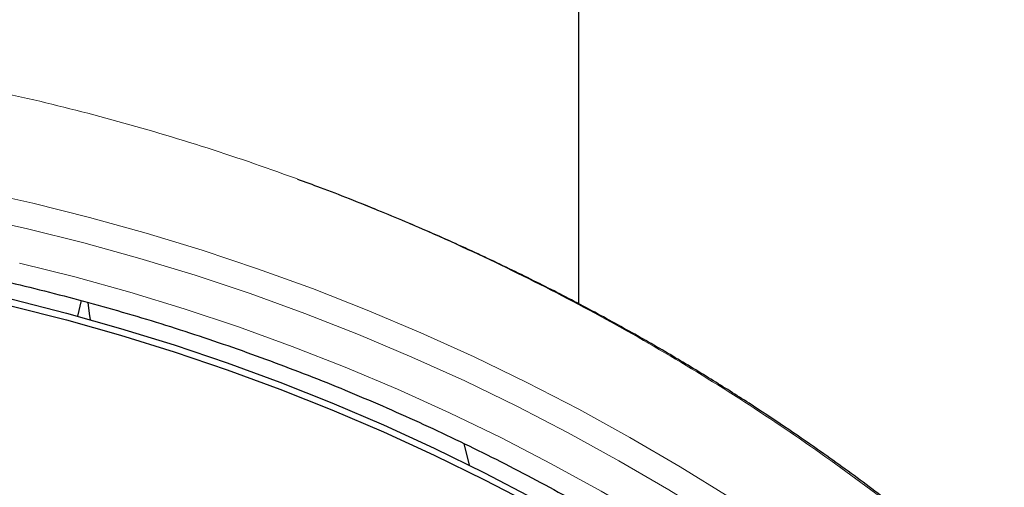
# Model space of a CAD drawing. Header units: millimetres. Extents: x 8 to 2385, y 12 to 2606.
# Tile 144 of 156: x 1070 to 1091, y 1901 to 1911. Entities that reach past the tile are written whole.
import ezdxf

# ---------------------------------------------------------------- set-up
doc = ezdxf.new("R2010")
doc.units = ezdxf.units.MM

msp = doc.modelspace()

# ---------------------------------------------------------------- linework, layer by layer
at = {"color": 7, "linetype": 'Continuous', "lineweight": 30}
for p, q in [((1081.907, 2441.054), (1081.907, 1905.064)), ((1071.401, 1904.804), (1071.477, 1905.13)), ((1079.499, 1902.139), (1079.611, 1901.682))]:
    msp.add_line(p, q, dxfattribs=at)
at = {"color": 252, "linetype": 'Continuous', "lineweight": 0, "flags": 128}
for points in [[(1069.257, 1907.436), (1070.457, 1907.17), (1071.65, 1906.873), (1072.834, 1906.545), (1074.008, 1906.187), (1075.173, 1905.799), (1076.327, 1905.381), (1077.47, 1904.933), (1078.6, 1904.456), (1079.717, 1903.951), (1080.821, 1903.417), (1081.909, 1902.855), (1082.983, 1902.265), (1084.04, 1901.647), (1085.08, 1901.003), (1086.103, 1900.332), (1087.108, 1899.635), (1088.093, 1898.912), (1089.06, 1898.165), (1090.005, 1897.393), (1090.93, 1896.596)], [(1091.514, 1895.353), (1090.62, 1896.164), (1089.704, 1896.953), (1088.767, 1897.717), (1087.811, 1898.457), (1086.835, 1899.173), (1085.84, 1899.863), (1084.827, 1900.527), (1083.797, 1901.165), (1082.751, 1901.776), (1081.688, 1902.361), (1080.61, 1902.917), (1079.518, 1903.446), (1078.411, 1903.947), (1077.292, 1904.419), (1076.161, 1904.862), (1075.018, 1905.276), (1073.865, 1905.66), (1072.702, 1906.014), (1071.529, 1906.339), (1070.349, 1906.633), (1069.161, 1906.897)], [(1070.176, 1905.916), (1071.338, 1905.626), (1072.491, 1905.307), (1073.636, 1904.958), (1074.771, 1904.58), (1075.895, 1904.172), (1077.009, 1903.736), (1078.11, 1903.272), (1079.198, 1902.779), (1080.274, 1902.259), (1081.334, 1901.711), (1082.38, 1901.136), (1083.41, 1900.535), (1084.424, 1899.907), (1085.42, 1899.253), (1086.399, 1898.574), (1087.36, 1897.87), (1088.301, 1897.142), (1089.223, 1896.389), (1090.124, 1895.614), (1091.004, 1894.815)]]:
    msp.add_lwpolyline(points, dxfattribs=at)
at = {"color": 7, "linetype": 'Continuous', "lineweight": 30, "flags": 128}
for points in [[(1070.025, 1905.157), (1071.166, 1904.867), (1072.298, 1904.549), (1073.422, 1904.201), (1074.536, 1903.824), (1075.639, 1903.419), (1076.732, 1902.986), (1077.812, 1902.525), (1078.88, 1902.036), (1079.934, 1901.52), (1080.974, 1900.977), (1081.999, 1900.408), (1083.009, 1899.812), (1084.003, 1899.191), (1084.979, 1898.544), (1085.938, 1897.873), (1086.879, 1897.177), (1087.801, 1896.457), (1088.704, 1895.714), (1089.586, 1894.947), (1090.448, 1894.159), (1091.288, 1893.348)], [(1070.025, 1905.014), (1071.166, 1904.724), (1072.298, 1904.405), (1073.422, 1904.058), (1074.536, 1903.681), (1075.639, 1903.276), (1076.732, 1902.843), (1077.812, 1902.382), (1078.88, 1901.893), (1079.934, 1901.377), (1080.974, 1900.834), (1081.999, 1900.265), (1083.009, 1899.669), (1084.003, 1899.048), (1084.979, 1898.401), (1085.938, 1897.73), (1086.879, 1897.034), (1087.801, 1896.314), (1088.704, 1895.57), (1089.586, 1894.804), (1090.448, 1894.016), (1091.288, 1893.205)], [(1071.612, 1905.094), (1071.642, 1904.859), (1071.659, 1904.726)]]:
    msp.add_lwpolyline(points, dxfattribs=at)
at = {"color": 252, "linetype": 'Continuous', "lineweight": 0}
msp.add_open_spline([(1059.487, 1910.611), (1060.879, 1910.576), (1063.663, 1910.506), (1067.806, 1909.942), (1071.883, 1909.047), (1075.864, 1907.795), (1079.716, 1906.204), (1083.41, 1904.284), (1086.917, 1902.052), (1090.209, 1899.524), (1093.26, 1896.72), (1096.047, 1893.663), (1098.548, 1890.375), (1100.742, 1886.884), (1102.614, 1883.216), (1104.149, 1879.399), (1105.332, 1875.465), (1106.161, 1871.443), (1106.61, 1867.366), (1106.728, 1863.658), (1106.532, 1861.33), (1106.45, 1860.364)], degree=3, knots=[0, 0, 0, 0, 0.053449, 0.106898, 0.160346, 0.213795, 0.267244, 0.320693, 0.374141, 0.42759, 0.481039, 0.534488, 0.587936, 0.641385, 0.694834, 0.748283, 0.801731, 0.85518, 0.908629, 0.962078, 1, 1, 1, 1], dxfattribs=at)
at = {"color": 7, "linetype": 'Continuous', "lineweight": 30}
for points, knots in [([(1106.455, 1860.185), (1106.47, 1860.353), (1106.501, 1860.708), (1106.541, 1861.271), (1106.578, 1861.895), (1106.609, 1862.58), (1106.631, 1863.325), (1106.641, 1864.115), (1106.638, 1864.945), (1106.619, 1865.815), (1106.581, 1866.733), (1106.523, 1867.682), (1106.422, 1868.892), (1106.257, 1870.345), (1105.998, 1872.035), (1105.674, 1873.707), (1105.288, 1875.358), (1104.858, 1876.929), (1104.395, 1878.419), (1103.905, 1879.829), (1103.374, 1881.217), (1102.841, 1882.485), (1102.321, 1883.633), (1101.826, 1884.659), (1101.319, 1885.65), (1100.771, 1886.66), (1100.184, 1887.682), (1099.557, 1888.71), (1098.928, 1889.686), (1098.299, 1890.61), (1097.675, 1891.484), (1097.085, 1892.271), (1096.531, 1892.978), (1096.017, 1893.612), (1095.512, 1894.212), (1095.012, 1894.786), (1094.45, 1895.411), (1093.803, 1896.102), (1093.053, 1896.87), (1092.279, 1897.625), (1091.484, 1898.365), (1090.67, 1899.088), (1089.808, 1899.819), (1088.895, 1900.553), (1087.929, 1901.29), (1087.035, 1901.935), (1086.214, 1902.499), (1085.469, 1902.991), (1084.669, 1903.495), (1083.813, 1904.01), (1082.898, 1904.533), (1081.944, 1905.05), (1080.95, 1905.559), (1079.919, 1906.056), (1078.831, 1906.549), (1077.685, 1907.031), (1076.741, 1907.407), (1076.175, 1907.61), (1076.015, 1907.667)], [0, 0, 0, 0, 0.008247, 0.017505, 0.027777, 0.039065, 0.051369, 0.064692, 0.07819, 0.092597, 0.107916, 0.1239, 0.139888, 0.16835, 0.196699, 0.224932, 0.253048, 0.28104, 0.305871, 0.330594, 0.355204, 0.379695, 0.39885, 0.417774, 0.436187, 0.454081, 0.474707, 0.494598, 0.513758, 0.532188, 0.549893, 0.566876, 0.58083, 0.59426, 0.607168, 0.619559, 0.631837, 0.648647, 0.666298, 0.684788, 0.702009, 0.719904, 0.738477, 0.757731, 0.777672, 0.798308, 0.812087, 0.826726, 0.84223, 0.858606, 0.875864, 0.89401, 0.911937, 0.930662, 0.950189, 0.970523, 0.991666, 1, 1, 1, 1]), ([(1059.487, 1906.718), (1059.635, 1906.718), (1060.065, 1906.717), (1060.776, 1906.703), (1061.622, 1906.672), (1062.466, 1906.625), (1063.31, 1906.562), (1064.152, 1906.484), (1064.993, 1906.391), (1065.832, 1906.282), (1066.668, 1906.158), (1067.502, 1906.019), (1068.333, 1905.864), (1069.161, 1905.694), (1069.986, 1905.509), (1070.807, 1905.309), (1071.624, 1905.094), (1072.437, 1904.864), (1073.245, 1904.619), (1074.049, 1904.359), (1074.847, 1904.084), (1075.64, 1903.795), (1076.428, 1903.492), (1077.209, 1903.174), (1077.985, 1902.841), (1078.753, 1902.495), (1079.516, 1902.134), (1080.271, 1901.76), (1081.019, 1901.372), (1081.759, 1900.97), (1082.491, 1900.554), (1083.216, 1900.126), (1083.932, 1899.684), (1084.64, 1899.229), (1085.339, 1898.761), (1086.028, 1898.28), (1086.709, 1897.787), (1087.38, 1897.281), (1088.041, 1896.763), (1088.693, 1896.233), (1089.334, 1895.692), (1089.965, 1895.138), (1090.585, 1894.573), (1091.194, 1893.997), (1091.792, 1893.41), (1092.379, 1892.812), (1092.954, 1892.203), (1093.517, 1891.584), (1094.069, 1890.954), (1094.609, 1890.315), (1095.136, 1889.665), (1095.651, 1889.006), (1096.153, 1888.338), (1096.643, 1887.661), (1097.119, 1886.975), (1097.582, 1886.28), (1098.032, 1885.577), (1098.469, 1884.866), (1098.892, 1884.146), (1099.301, 1883.42), (1099.696, 1882.685), (1100.077, 1881.944), (1100.444, 1881.196), (1100.797, 1880.441), (1101.135, 1879.68), (1101.459, 1878.913), (1101.768, 1878.14), (1102.062, 1877.361), (1102.341, 1876.577), (1102.605, 1875.789), (1102.855, 1874.995), (1103.089, 1874.197), (1103.308, 1873.395), (1103.511, 1872.589), (1103.699, 1871.78), (1103.871, 1870.967), (1104, 1870.312), (1104.065, 1869.929), (1104.084, 1869.818)], [0, 0, 0, 0, 0.006986, 0.02033, 0.033675, 0.047019, 0.060363, 0.073707, 0.087051, 0.100395, 0.11374, 0.127084, 0.140428, 0.153772, 0.167116, 0.180461, 0.193805, 0.207149, 0.220494, 0.233838, 0.247183, 0.260527, 0.273872, 0.287216, 0.300561, 0.313906, 0.32725, 0.340595, 0.35394, 0.367285, 0.38063, 0.393975, 0.40732, 0.420665, 0.43401, 0.447355, 0.460701, 0.474046, 0.487392, 0.500737, 0.514083, 0.527429, 0.540774, 0.55412, 0.567466, 0.580812, 0.594158, 0.607504, 0.62085, 0.634197, 0.647543, 0.66089, 0.674236, 0.687583, 0.700929, 0.714276, 0.727623, 0.74097, 0.754317, 0.767664, 0.781011, 0.794358, 0.807706, 0.821053, 0.8344, 0.847748, 0.861095, 0.874443, 0.88779, 0.901138, 0.914486, 0.927834, 0.941182, 0.95453, 0.967877, 0.981225, 0.994574, 1, 1, 1, 1])]:
    msp.add_open_spline(points, degree=3, knots=knots, dxfattribs=at)

doc.saveas('drawing.dxf')
